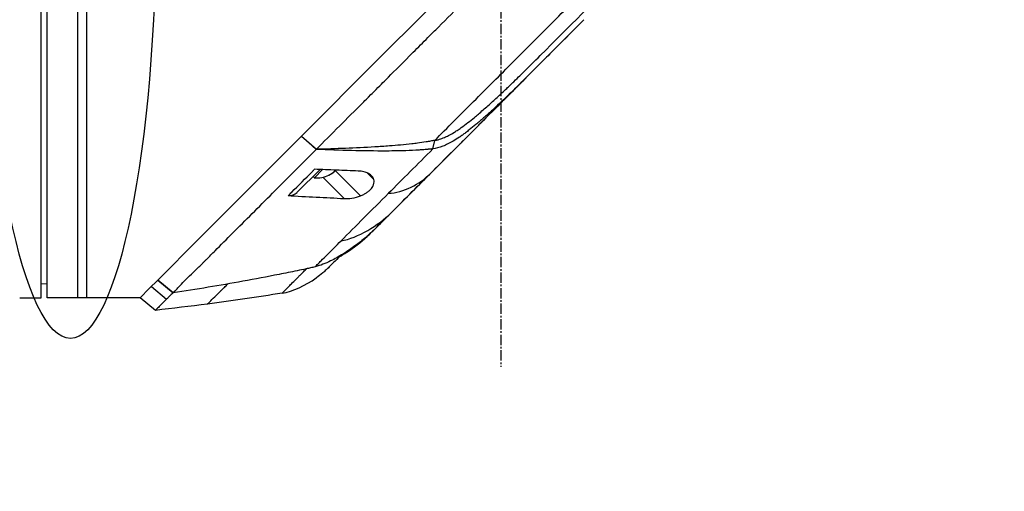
# Model space of a CAD drawing. Header units: millimetres. Extents: x 0 to 4378, y 0 to 2376.
# Tile 142 of 224: x 1614 to 1775, y 1179 to 1256. Entities that reach past the tile are written whole.
import ezdxf

# ---------------------------------------------------------------- set-up
doc = ezdxf.new("R2010")
doc.units = ezdxf.units.MM
doc.header["$LTSCALE"] = 0.2
doc.linetypes.add('CENTER2', pattern=[1.125, 0.75, -0.125, 0.125, -0.125])
doc.layers.add('02_Center Line', color=1, linetype='CENTER2')
doc.layers.add('13_After Rev.Num.', color=6, linetype='Continuous')
doc.styles.add('Rainbow-5.0 Style', font='malgunsl.ttf')
doc.dimstyles.new('Rainbow-5.0 Style', dxfattribs={"dimtxt": 4, "dimasz": 2.5, "dimexe": 1, "dimexo": 1, "dimgap": 1, "dimtad": 1, "dimdsep": 46, "dimtxsty": 'Rainbow-5.0 Style', "dimcen": 0, "dimclrd": 251, "dimclre": 251, "dimclrt": 7, "dimazin": 3, "dimtp": 0.1, "dimtm": 0.1, "dimtfac": 0.61, "dimtmove": 0, "dimatfit": 3, "dimfxl": 1, "dimlwd": -1, "dimlwe": -1, "dimarcsym": 1})

# ---------------------------------------------------------------- blocks, each defined once
blk = doc.blocks.new('*D129')
at = {"color": 251, "linetype": 'ByBlock', "transparency": 16777216}
for p, q in [((1723.88, 1269.38), (1891.38, 1269.38)), ((1887.38, 866.68), (1887.38, 1259.38)), ((1814.42, 856.68), (1891.38, 856.68))]:
    blk.add_line(p, q, dxfattribs=at)
at = {"color": 251, "transparency": 16777216}
for points in [[(1885.72, 1259.38), (1889.05, 1259.38), (1887.38, 1269.38)], [(1885.72, 866.68), (1889.05, 866.68), (1887.38, 856.68)]]:
    blk.add_solid(points, dxfattribs=at)
at = {"layer": 'Defpoints', "color": 0, "transparency": 16777216}
for p in [(1719.88, 1269.38), (1887.38, 1269.38), (1810.42, 856.68)]:
    blk.add_point(p, dxfattribs=at)
at = {"color": 7, "transparency": 16777216, "insert": (1875.09, 1063.03), "char_height": 16, "attachment_point": 5, "rotation": 90, "style": 'Rainbow-5.0 Style'}
blk.add_mtext('412.7', dxfattribs=at)
blk = doc.blocks.new('*D132')
at = {"color": 251, "linetype": 'ByBlock', "transparency": 16777216}
for p, q in [((1638.55, 1756.68), (1943.4, 1756.68)), ((1939.4, 1746.68), (1939.4, 866.68)), ((1814.42, 856.68), (1943.4, 856.68))]:
    blk.add_line(p, q, dxfattribs=at)
at = {"color": 251, "transparency": 16777216}
for points in [[(1937.74, 1746.68), (1941.07, 1746.68), (1939.4, 1756.68)], [(1937.74, 866.68), (1941.07, 866.68), (1939.4, 856.68)]]:
    blk.add_solid(points, dxfattribs=at)
at = {"layer": 'Defpoints', "color": 0, "transparency": 16777216}
for p in [(1634.55, 1756.68), (1810.42, 856.68), (1939.4, 856.68)]:
    blk.add_point(p, dxfattribs=at)
at = {"color": 7, "transparency": 16777216, "insert": (1927.12, 1306.68), "char_height": 16, "attachment_point": 5, "rotation": 90, "style": 'Rainbow-5.0 Style'}
blk.add_mtext('900', dxfattribs=at)
blk = doc.blocks.new('Blk$A37R2-3W24R')
for p, q in [((-114.3, 550.7), (-114.3, 668.7)), ((-113.3, 550.7), (-113.3, 668.7)), ((-108.3, 550.7), (-108.3, 668.7)), ((-106.8, 550.7), (-106.8, 668.7)), ((-61.77, 587.03), (-39.1, 609.7)), ((-25.52, 596.11), (-59.72, 561.9)), ((-32.68, 590.24), (-32.62, 590.3)), ((-69.09, 579.71), (-61.77, 587.03)), ((-88.51, 560.29), (-69.09, 579.71)), ((-69.29, 574.92), (-71.72, 577.08)), ((-71.71, 577.09), (-69.28, 574.94)), ((-69.29, 574.92), (-69.28, 574.94)), ((-68.59, 575.64), (-68.59, 575.64)), ((-50.21, 575.02), (-49.93, 576.39)), ((-72.45, 567.87), (-68.68, 571.63)), ((-69.82, 570.49), (-69.61, 570.28)), ((-69.61, 570.28), (-68.27, 571.62)), ((-68.23, 570.38), (-64.75, 566.9)), ((-66.35, 571.33), (-66.35, 571.32)), ((-66.27, 571.54), (-62.07, 567.34)), ((-60.99, 571.09), (-59.88, 569.98)), ((-60.98, 560.7), (-61.01, 560.72)), ((-59.72, 561.9), (-59.72, 561.9)), ((-95.22, 553.58), (-88.51, 560.29)), ((-89.53, 554.73), (-89.53, 554.73)), ((-67.38, 555.53), (-67.38, 555.53)), ((-114.3, 553), (-113.3, 552.99)), ((-96.61, 552.19), (-95.23, 553.57)), ((-96.27, 552.53), (-93.78, 550.46)), ((-95.22, 553.58), (-95.23, 553.57)), ((-92.72, 551.49), (-95.23, 553.57)), ((-95.22, 553.58), (-92.71, 551.48)), ((-98.1, 550.7), (-96.62, 552.18)), ((-92.72, 551.49), (-92.72, 551.49)), ((-117.3, 550.7), (-114.3, 550.7)), ((-98.1, 550.7), (-113.3, 550.7)), ((-95.61, 548.63), (-98.1, 550.7))]:
    blk.add_line(p, q)
blk.add_arc((-69.24, 574.78), 4.52, 265.2393, 296.1369)
for centre, major_axis, ratio, start_param, end_param in [((-16, 605.61), (62.48, 62.48), 0.000096, 1.878262, 1.948843), ((-20.21, 605), (60.21, 60.19), 0.000118, 2.092388, 2.238245), ((-70.25, 573.77), (3.03, -3.03), 0.123574, 6.24099, 6.367971), ((-69.27, 574.75), (3.19, -3.19), 0.992335, 5.966256, 6.202632), ((-69.2, 574.81), (3.19, -3.19), 0.992335, 5.955485, 6.202632), ((-69.49, 574.53), (3.19, -3.19), 0.123574, 0.080554, 0.248824), ((-74.57, 570), (2.12, -2.13), 0.723628, 5.609776, 6.285676), ((222.52, 844.18), (290.94, 290.97), 0.00001, 3.386634, 3.421382), ((-73.95, 581.13), (10.42, 25.63), 0.82656, 4.179952, 4.245343)]:
    blk.add_ellipse(centre, major_axis=major_axis, ratio=ratio, start_param=start_param, end_param=end_param)
for points, knots in [([(-69.28, 574.94), (-68.12, 576.11), (-66.84, 577.39), (-65.45, 578.78), (-64.33, 579.91), (-63.02, 581.21), (-61.51, 582.72), (-61.33, 582.9), (-60.95, 583.28), (-60.36, 583.87), (-60.11, 584.11), (-59.83, 584.4), (-59.51, 584.71), (-58.69, 585.54), (-58.01, 586.21), (-57.5, 586.72), (-56.43, 587.78), (-55.08, 589.14), (-53.43, 590.79), (-52.63, 591.59), (-51.83, 592.39), (-51.04, 593.18), (-50.46, 593.76), (-49.89, 594.34), (-49.31, 594.91), (-47.94, 596.29), (-46.55, 597.68), (-45.17, 599.06), (-44.67, 599.57), (-44.07, 600.16), (-43.38, 600.85), (-42.57, 601.67), (-41.95, 602.28), (-41.54, 602.7), (-41.28, 602.96), (-41.1, 603.14), (-41, 603.24), (-40.3, 603.93), (-39.61, 604.63), (-38.91, 605.33), (-37.98, 606.27), (-37.28, 606.96), (-36.82, 607.42), (-36.8, 607.44), (-36.78, 607.47), (-36.76, 607.49), (-35.39, 608.86), (-34.02, 610.22), (-32.64, 611.6), (-32.41, 611.83), (-32.19, 612.05), (-31.97, 612.28), (-30.68, 613.56), (-29.51, 614.74), (-28.47, 615.77), (-28.19, 616.05), (-27.73, 616.51), (-27.07, 617.17), (-26.86, 617.38), (-26.63, 617.6), (-26.39, 617.85), (-25.52, 618.71), (-24.83, 619.4), (-24.32, 619.92), (-22.79, 621.44), (-21.42, 622.81), (-20.2, 624.03), (-19.46, 624.76), (-18.67, 625.55), (-17.83, 626.39), (-17.28, 626.94), (-16.71, 627.51), (-16.13, 628.1), (-15.45, 628.77), (-14.78, 629.45), (-14.11, 630.11), (-13.44, 630.78), (-12.78, 631.45), (-12.12, 632.11), (-11.72, 632.51), (-11.33, 632.9), (-10.97, 633.27), (-9.89, 634.34), (-8.97, 635.27), (-8.18, 636.05), (-6.95, 637.29), (-5.66, 638.57), (-4.35, 639.89)], [-1, -1, -1, -1, -0.9375, -0.9375, -0.9375, -0.875, -0.875, -0.875, -0.8528979, -0.8528979, -0.8528979, -0.84375, -0.84375, -0.84375, -0.8125, -0.8125, -0.8125, -0.75, -0.75, -0.75, -0.7138981, -0.7138981, -0.7138981, -0.6875, -0.6875, -0.6875, -0.625, -0.625, -0.625, -0.5982143, -0.5982143, -0.5982143, -0.5763525, -0.5763525, -0.5763525, -0.5625, -0.5625, -0.5625, -0.53125, -0.53125, -0.53125, -0.5, -0.5, -0.5, -0.4990096, -0.4990096, -0.4990096, -0.4375, -0.4375, -0.4375, -0.4283694, -0.4283694, -0.4283694, -0.375, -0.375, -0.375, -0.3512462, -0.3512462, -0.3512462, -0.34375, -0.34375, -0.34375, -0.3125, -0.3125, -0.3125, -0.25, -0.25, -0.25, -0.2121786, -0.2121786, -0.2121786, -0.1875, -0.1875, -0.1875, -0.15625, -0.15625, -0.15625, -0.125, -0.125, -0.125, -0.1091039, -0.1091039, -0.1091039, -0.0625, -0.0625, -0.0625, 0, 0, 0, 0]), ([(-49.93, 576.39), (-47.84, 578.48), (-45.72, 580.6), (-43.57, 582.75), (-41.42, 584.9), (-39.25, 587.07), (-37.06, 589.26), (-34.87, 591.45), (-32.67, 593.65), (-30.46, 595.86), (-29.36, 596.96), (-28.26, 598.06), (-27.15, 599.17), (-26.04, 600.28), (-24.92, 601.4), (-23.84, 602.48), (-22.76, 603.56), (-21.72, 604.6), (-20.67, 605.64), (-18.68, 607.64), (-16.67, 609.65), (-14.7, 611.62), (-13.19, 613.13), (-11.69, 614.63), (-10.2, 616.12), (-8.72, 617.6), (-7.25, 619.07), (-5.8, 620.52)], [0, 0, 0, 0, 0.1448174, 0.1448174, 0.1448174, 0.2896349, 0.2896349, 0.2896349, 0.4344523, 0.4344523, 0.4344523, 0.506861, 0.506861, 0.506861, 0.5792697, 0.5792697, 0.5792697, 0.6516784, 0.6516784, 0.6516784, 0.7896349, 0.7896349, 0.7896349, 0.8948175, 0.8948175, 0.8948175, 1, 1, 1, 1]), ([(-25.52, 596.11), (-27.08, 594.54), (-28.65, 592.97), (-30.61, 591.02), (-31, 590.62), (-32.02, 589.6), (-32.57, 589.05), (-33.45, 588.18), (-33.74, 587.88), (-34.19, 587.43), (-34.33, 587.29), (-34.62, 587), (-34.77, 586.86), (-34.91, 586.71)], [-1.142804, -1.142804, -1.142804, -1.142804, -0.592912, -0.592912, -0.45543, -0.45543, -0.23364, -0.23364, -0.121763, -0.121763, -0.062324, -0.062324, -0.00003, -0.00003, -0.00003, -0.00003]), ([(-49.93, 576.39), (-49.84, 576.41), (-49.74, 576.42), (-49.56, 576.46), (-49.46, 576.49), (-49.3, 576.53), (-49.23, 576.55), (-48.88, 576.66), (-48.6, 576.77), (-48.11, 576.98), (-47.9, 577.07), (-47.4, 577.33), (-47.1, 577.5), (-46.72, 577.73), (-46.63, 577.78), (-46.34, 577.96), (-46.14, 578.1), (-45.82, 578.32), (-45.7, 578.4), (-44.86, 579), (-44.14, 579.57), (-43.21, 580.34), (-43, 580.52), (-42.26, 581.14), (-41.75, 581.59), (-40.72, 582.5), (-40.22, 582.96), (-39.19, 583.9), (-38.67, 584.39), (-37.95, 585.07), (-37.75, 585.27), (-37.37, 585.63), (-37.18, 585.81), (-36.57, 586.39), (-36.24, 586.72), (-35.89, 587.06), (-35.77, 587.18), (-34.73, 588.19), (-33.56, 589.36), (-32.68, 590.24)], [-1.416337, -1.416337, -1.416337, -1.416337, -1.398932, -1.398932, -1.380652, -1.380652, -1.367794, -1.367794, -1.313038, -1.313038, -1.272781, -1.272781, -1.213268, -1.213268, -1.196077, -1.196077, -1.154545, -1.154545, -1.130465, -1.130465, -0.980623, -0.980623, -0.935487, -0.935487, -0.825371, -0.825371, -0.71547, -0.71547, -0.6014, -0.6014, -0.556109, -0.556109, -0.516092, -0.516092, -0.424444, -0.424444, -0.373187, -0.373187, 0, 0, 0, 0]), ([(-50.72, 570.9), (-48.23, 573.4), (-45.64, 575.99), (-42.99, 578.63), (-40.35, 581.28), (-37.64, 583.98), (-34.91, 586.71)], [0, 0, 0, 0, 0.5000002, 0.5000002, 0.5000002, 0.9999991, 0.9999991, 0.9999991, 0.9999991]), ([(-34.91, 586.71), (-36.57, 585.05), (-38.25, 583.41), (-40.2, 581.62), (-40.43, 581.41), (-41.08, 580.82), (-41.51, 580.44), (-42.16, 579.87), (-42.36, 579.69), (-42.78, 579.33), (-42.99, 579.15), (-43.56, 578.68), (-43.91, 578.4), (-44.48, 577.95), (-44.69, 577.79), (-45.06, 577.51), (-45.22, 577.39), (-45.56, 577.15), (-45.73, 577.03), (-46.23, 576.69), (-46.57, 576.47), (-47.48, 575.94), (-48.04, 575.65), (-49.14, 575.24), (-49.77, 575.08), (-50.21, 575.02)], [0, 0, 0, 0, 0.704884, 0.704884, 0.798881, 0.798881, 0.96881, 0.96881, 1.049234, 1.049234, 1.129494, 1.129494, 1.263271, 1.263271, 1.33961, 1.33961, 1.39992, 1.39992, 1.461242, 1.461242, 1.58275, 1.58275, 1.779675, 1.779675, 1.957146, 1.957146, 1.957146, 1.957146]), ([(-92.71, 551.48), (-92.64, 551.55), (-92.57, 551.63), (-92.51, 551.71), (-92.47, 551.74), (-92.44, 551.78), (-92.4, 551.82), (-92.37, 551.86), (-92.33, 551.89), (-92.29, 551.93), (-92.14, 552.09), (-91.99, 552.24), (-91.83, 552.41), (-91.52, 552.73), (-91.19, 553.08), (-90.84, 553.44), (-90.49, 553.8), (-90.11, 554.17), (-89.72, 554.55), (-89.33, 554.93), (-88.92, 555.32), (-88.5, 555.72), (-88.29, 555.93), (-88.07, 556.14), (-87.86, 556.35), (-87.75, 556.45), (-87.64, 556.56), (-87.53, 556.67), (-87.42, 556.78), (-87.31, 556.89), (-87.2, 557), (-86.76, 557.45), (-86.31, 557.9), (-85.85, 558.37), (-84.92, 559.3), (-83.94, 560.28), (-82.93, 561.29), (-80.9, 563.32), (-78.72, 565.5), (-76.43, 567.79), (-75.29, 568.93), (-74.12, 570.1), (-72.93, 571.29), (-71.74, 572.48), (-70.53, 573.7), (-69.29, 574.92)], [0, 0, 0, 0, 0.015625, 0.015625, 0.015625, 0.023438, 0.023438, 0.023438, 0.03125, 0.03125, 0.03125, 0.0625, 0.0625, 0.0625, 0.125, 0.125, 0.125, 0.1875, 0.1875, 0.1875, 0.25, 0.25, 0.25, 0.28125, 0.28125, 0.28125, 0.296875, 0.296875, 0.296875, 0.3125, 0.3125, 0.3125, 0.375, 0.375, 0.375, 0.5, 0.5, 0.5, 0.75, 0.75, 0.75, 0.875, 0.875, 0.875, 1, 1, 1, 1]), ([(-50.21, 575.02), (-50.3, 575.01), (-50.47, 574.99), (-50.53, 574.98), (-50.54, 574.98), (-50.7, 574.96), (-50.82, 574.95), (-50.97, 574.94), (-51.01, 574.93), (-51.13, 574.92), (-51.23, 574.91), (-51.44, 574.9), (-51.56, 574.89), (-51.85, 574.86), (-52.01, 574.85), (-52.27, 574.83), (-52.36, 574.83), (-53.2, 574.77), (-53.93, 574.74), (-55.15, 574.7), (-55.63, 574.68), (-56.67, 574.67), (-57.25, 574.66), (-59.7, 574.65), (-61.68, 574.68), (-65.44, 574.77), (-67.34, 574.84), (-69.29, 574.92)], [-2.292528, -2.292528, -2.292528, -2.292528, -2.286102, -2.286102, -2.268778, -2.268778, -2.21392, -2.21392, -2.200352, -2.200352, -2.166284, -2.166284, -2.122718, -2.122718, -2.066862, -2.066862, -2.035032, -2.035032, -1.780722, -1.780722, -1.611184, -1.611184, -1.416336, -1.416336, -0.709611, -0.709611, -0.000052, -0.000052, -0.000052, -0.000052]), ([(-49.93, 576.39), (-50.16, 576.35), (-50.4, 576.31), (-50.86, 576.23), (-51.08, 576.19), (-51.8, 576.07), (-52.27, 576), (-53.05, 575.9), (-53.35, 575.86), (-54.89, 575.68), (-56.11, 575.57), (-58.13, 575.43), (-58.93, 575.37), (-62.89, 575.13), (-66.13, 575.02), (-69.28, 574.94)], [-2.328232, -2.328232, -2.328232, -2.328232, -2.236921, -2.236921, -2.146631, -2.146631, -1.979175, -1.979175, -1.86867, -1.86867, -1.427637, -1.427637, -1.135586, -1.135586, -0.000019, -0.000019, -0.000019, -0.000019]), ([(-73.88, 567.37), (-73.69, 567.56), (-73.49, 567.76), (-73.3, 567.95), (-72.2, 569.05), (-71.07, 570.18), (-69.93, 571.32), (-69.81, 571.44), (-69.7, 571.55), (-69.58, 571.67)], [0, 0, 0, 0, 0.000971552, 0.000971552, 0.000971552, 0.006478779, 0.006478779, 0.006478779, 0.007034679, 0.007034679, 0.007034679, 0.007034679]), ([(-62.44, 571.39), (-63.64, 571.43), (-64.81, 571.48), (-67.18, 571.57), (-68.4, 571.62), (-69.58, 571.67)], [0.000001, 0.000001, 0.000001, 0.000001, 0.4349359, 0.4349359, 0.8581097, 0.8581097, 0.8581097, 0.8581097]), ([(-59.88, 569.98), (-59.94, 570.19), (-60.05, 570.38), (-60.35, 570.72), (-60.54, 570.87), (-61, 571.11), (-61.25, 571.2), (-61.81, 571.33), (-62.12, 571.38), (-62.44, 571.39)], [-0.4713906, -0.4713906, -0.4713906, -0.4713906, -0.3552717, -0.3552717, -0.2348479, -0.2348479, -0.1171972, -0.1171972, 0, 0, 0, 0]), ([(-57.1, 564.52), (-56.1, 565.52), (-55.06, 566.56), (-53.99, 567.63), (-52.93, 568.7), (-51.83, 569.79), (-50.72, 570.9)], [0, 0, 0, 0, 0.5, 0.5, 0.5, 1, 1, 1, 1]), ([(-62.07, 567.34), (-61.88, 567.41), (-61.7, 567.49), (-61.36, 567.66), (-61.21, 567.75), (-60.91, 567.95), (-60.77, 568.05), (-60.5, 568.29), (-60.38, 568.41), (-60.11, 568.75), (-59.99, 568.95), (-59.87, 569.31), (-59.84, 569.46), (-59.83, 569.73), (-59.85, 569.86), (-59.88, 569.98)], [0.000001, 0.000001, 0.000001, 0.000001, 0.0601566, 0.0601566, 0.1139936, 0.1139936, 0.1696633, 0.1696633, 0.2316702, 0.2316702, 0.3255714, 0.3255714, 0.3976261, 0.3976261, 0.463731, 0.463731, 0.463731, 0.463731]), ([(-73.88, 567.37), (-72.6, 567.3), (-70.8, 567.21), (-67.73, 567.05), (-66.27, 566.98), (-64.75, 566.9)], [0.000001, 0.000001, 0.000001, 0.000001, 0.4628328, 0.4628328, 0.9589294, 0.9589294, 0.9589294, 0.9589294]), ([(-65.24, 559.99), (-64.06, 561.17), (-62.8, 562.43), (-61.5, 563.73), (-60.2, 565.02), (-58.86, 566.37), (-57.48, 567.75)], [-1, -1, -1, -1, -0.5, -0.5, -0.5, 0, 0, 0, 0]), ([(-64.75, 566.9), (-64.35, 566.88), (-63.91, 566.9), (-62.96, 567.05), (-62.49, 567.17), (-62.07, 567.34)], [-0.2620253, -0.2620253, -0.2620253, -0.2620253, -0.1363366, -0.1363366, 0, 0, 0, 0]), ([(-65.56, 557.36), (-65.14, 557.6), (-64.72, 557.86), (-64.31, 558.13), (-63.14, 558.9), (-62.03, 559.76), (-60.98, 560.7)], [-0.5706772, -0.5706772, -0.5706772, -0.5706772, -0.4232454, -0.4232454, -0.4232454, 0, 0, 0, 0]), ([(-61, 560.73), (-61.28, 560.49), (-61.57, 560.25), (-62.15, 559.78), (-62.44, 559.55), (-63.04, 559.1), (-63.35, 558.88), (-63.96, 558.46), (-64.27, 558.25), (-64.58, 558.05)], [-0.4459231, -0.4459231, -0.4459231, -0.4459231, -0.3352187, -0.3352187, -0.2236271, -0.2236271, -0.1112915, -0.1112915, -0.0000001, -0.0000001, -0.0000001, -0.0000001]), ([(-59.73, 561.9), (-59.93, 561.69), (-60.14, 561.5), (-60.57, 561.11), (-60.78, 560.92), (-61, 560.73)], [-0.1726595, -0.1726595, -0.1726595, -0.1726595, -0.0863353, -0.0863353, 0, 0, 0, 0]), ([(-69.49, 555.74), (-69.33, 555.9), (-69.17, 556.06), (-69.01, 556.22), (-68.84, 556.39), (-68.68, 556.55), (-68.51, 556.72), (-68.17, 557.06), (-67.83, 557.4), (-67.47, 557.76), (-66.76, 558.47), (-66.01, 559.22), (-65.24, 559.99)], [-1, -1, -1, -1, -0.875, -0.875, -0.875, -0.75, -0.75, -0.75, -0.5, -0.5, -0.5, 0, 0, 0, 0]), ([(-64.58, 558.05), (-65.36, 557.55), (-66.06, 557.15), (-66.68, 556.84), (-66.77, 556.79), (-66.86, 556.75), (-66.95, 556.7), (-67.37, 556.5), (-67.79, 556.31), (-68.2, 556.15), (-68.59, 556), (-69.03, 555.86), (-69.49, 555.74)], [-1, -1, -1, -1, -0.5653341, -0.5653341, -0.5653341, -0.5, -0.5, -0.5, -0.25, -0.25, -0.25, 0, 0, 0, 0]), ([(-65.33, 557.58), (-65.77, 557.14), (-66.16, 556.76), (-66.98, 555.94), (-67.3, 555.61), (-67.37, 555.55)], [0.8183013, 0.8183013, 0.8183013, 0.8183013, 1.1911256, 1.1911256, 1.7900605, 1.7900605, 1.7900605, 1.7900605]), ([(-69.49, 555.74), (-69.62, 555.71), (-69.74, 555.68), (-69.86, 555.65), (-69.98, 555.62), (-70.1, 555.6), (-70.23, 555.57), (-70.47, 555.51), (-70.71, 555.46), (-70.96, 555.41), (-71.45, 555.3), (-71.94, 555.2), (-72.43, 555.1), (-73.41, 554.9), (-74.39, 554.7), (-75.37, 554.5), (-77.34, 554.11), (-79.31, 553.74), (-81.28, 553.38), (-85.08, 552.7), (-88.89, 552.08), (-92.71, 551.48)], [0, 0, 0, 0, 0.015912, 0.015912, 0.015912, 0.031824, 0.031824, 0.031824, 0.0636481, 0.0636481, 0.0636481, 0.1272961, 0.1272961, 0.1272961, 0.2545922, 0.2545922, 0.2545922, 0.5091845, 0.5091845, 0.5091845, 1, 1, 1, 1]), ([(-66.51, 556.41), (-66.61, 556.31), (-66.7, 556.21), (-66.79, 556.13), (-66.96, 555.96), (-67.1, 555.82), (-67.18, 555.73)], [0, 0, 0, 0, 0.336695, 0.336695, 0.336695, 1, 1, 1, 1]), ([(-74.87, 551.45), (-74.87, 551.45), (-74.86, 551.46), (-74.85, 551.47), (-74.84, 551.48), (-74.82, 551.5), (-74.79, 551.53), (-74.74, 551.58), (-74.66, 551.66), (-74.55, 551.77), (-74.34, 551.98), (-74.03, 552.29), (-73.64, 552.68), (-73.25, 553.07), (-72.77, 553.55), (-72.23, 554.09), (-72.16, 554.16), (-72.09, 554.23), (-72.02, 554.3), (-71.99, 554.33), (-71.95, 554.37), (-71.92, 554.4), (-71.88, 554.44), (-71.85, 554.47), (-71.81, 554.51), (-71.67, 554.65), (-71.52, 554.8), (-71.37, 554.95), (-71.21, 555.11), (-71.06, 555.26), (-70.9, 555.42)], [0, 0, 0, 0, 0.0488509, 0.0488509, 0.0488509, 0.1122608, 0.1122608, 0.1122608, 0.2390807, 0.2390807, 0.2390807, 0.4927204, 0.4927204, 0.4927204, 0.7463601, 0.7463601, 0.7463601, 0.7780651, 0.7780651, 0.7780651, 0.7939176, 0.7939176, 0.7939176, 0.80977, 0.80977, 0.80977, 0.87318, 0.87318, 0.87318, 0.9363273, 0.9363273, 0.9363273, 0.9363273]), ([(-67.4, 555.52), (-67.4, 555.52), (-67.4, 555.52), (-67.4, 555.51), (-67.4, 555.51), (-67.41, 555.51), (-67.41, 555.5), (-67.42, 555.5), (-67.42, 555.49), (-67.43, 555.48), (-67.44, 555.48), (-67.45, 555.46), (-67.46, 555.46), (-67.49, 555.43), (-67.51, 555.41), (-67.58, 555.34), (-67.64, 555.29), (-67.86, 555.08), (-68.04, 554.92), (-68.56, 554.48), (-68.92, 554.2), (-69.28, 553.94)], [0, 0, 0, 0, 0.0037207, 0.0037207, 0.0062095, 0.0062095, 0.0083603, 0.0083603, 0.0107968, 0.0107968, 0.0129836, 0.0129836, 0.0165297, 0.0165297, 0.0242728, 0.0242728, 0.0474725, 0.0474725, 0.1170629, 0.1170629, 0.2528079, 0.2528079, 0.2528079, 0.2528079]), ([(-87.08, 549.67), (-87.08, 549.67), (-87.08, 549.67), (-87.06, 549.69), (-87.04, 549.71), (-86.98, 549.77), (-86.92, 549.83), (-86.68, 550.07), (-86.44, 550.3), (-85.83, 550.9), (-85.46, 551.27), (-84.97, 551.75), (-84.92, 551.81), (-84.84, 551.89), (-84.81, 551.92), (-84.75, 551.98), (-84.72, 552.01), (-84.57, 552.15), (-84.45, 552.27), (-84.15, 552.57), (-83.96, 552.75), (-83.77, 552.94)], [0.5009551, 0.5009551, 0.5009551, 0.5009551, 0.53125, 0.53125, 0.5624999, 0.5624999, 0.6249999, 0.6249999, 0.7499999, 0.7499999, 0.8749999, 0.8749999, 0.8906249, 0.8906249, 0.8984374, 0.8984374, 0.9062499, 0.9062499, 0.9374999, 0.9374999, 0.9830788, 0.9830788, 0.9830788, 0.9830788]), ([(-92.72, 551.49), (-92.92, 551.31), (-93.1, 551.13), (-93.28, 550.96), (-93.36, 550.87), (-93.45, 550.79), (-93.53, 550.71), (-93.57, 550.66), (-93.61, 550.62), (-93.65, 550.58), (-93.67, 550.56), (-93.7, 550.54), (-93.72, 550.52), (-93.74, 550.5), (-93.76, 550.48), (-93.78, 550.46)], [-1, -1, -1, -1, -0.5, -0.5, -0.5, -0.25, -0.25, -0.25, -0.125, -0.125, -0.125, -0.0625, -0.0625, -0.0625, 0, 0, 0, 0]), ([(-92.71, 551.48), (-92.71, 551.48), (-92.71, 551.48), (-92.72, 551.49), (-92.72, 551.49), (-92.72, 551.49)], [0.0000000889, 0.0000000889, 0.0000000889, 0.0000000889, 0.0002019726, 0.0002019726, 0.0002833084, 0.0002833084, 0.0002833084, 0.0002833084]), ([(-117.8, 550.7), (-117.8, 550.7), (-117.79, 550.7), (-117.77, 550.7), (-117.75, 550.7), (-117.73, 550.7), (-117.69, 550.7), (-117.66, 550.7), (-117.61, 550.7), (-117.57, 550.7), (-117.52, 550.7), (-117.46, 550.7), (-117.41, 550.7), (-117.37, 550.7), (-117.34, 550.7), (-117.3, 550.7)], [0.5001155, 0.5001155, 0.5001155, 0.5001155, 0.6074676, 0.6074676, 0.6074676, 0.7149351, 0.7149351, 0.7149351, 0.8224051, 0.8224051, 0.8224051, 0.9298767, 0.9298767, 0.9298767, 1, 1, 1, 1]), ([(-93.78, 550.46), (-93.86, 550.38), (-93.94, 550.3), (-94.02, 550.22), (-94.09, 550.14), (-94.17, 550.07), (-94.24, 550), (-94.38, 549.85), (-94.52, 549.72), (-94.64, 549.59), (-94.89, 549.35), (-95.09, 549.15), (-95.24, 549), (-95.39, 548.84), (-95.5, 548.74), (-95.56, 548.68), (-95.59, 548.65), (-95.6, 548.64), (-95.61, 548.63), (-95.61, 548.63), (-95.61, 548.63), (-95.61, 548.63)], [-1, -1, -1, -1, -0.9375, -0.9375, -0.9375, -0.875, -0.875, -0.875, -0.75, -0.75, -0.75, -0.5, -0.5, -0.5, -0.25, -0.25, -0.25, -0.125, -0.125, -0.125, -0.1093435, -0.1093435, -0.1093435, -0.1093435])]:
    blk.add_open_spline(points, degree=3, knots=knots)
for points in [[(-19.1, 603.82), (-23.58, 599.33), (-28.14, 594.78), (-32.62, 590.3)], [(-36.46, 585.14), (-35.64, 585.96), (-35.05, 586.57), (-34.92, 586.71)], [(-36.46, 585.14), (-38.58, 583.04), (-40.66, 580.97), (-42.74, 578.89)], [(-45.26, 576.37), (-45.41, 576.21), (-45.56, 576.06), (-45.71, 575.91)], [(-45.71, 575.91), (-45.71, 575.91), (-45.7, 575.92), (-45.7, 575.92)], [(-57.48, 567.75), (-55.08, 567.8), (-52.3, 569.32), (-50.72, 570.9)], [(-65.24, 559.99), (-62.51, 560.43), (-59.07, 562.55), (-57.1, 564.52)], [(-67.18, 555.73), (-67.29, 555.62), (-67.37, 555.55), (-67.38, 555.53)], [(-67.38, 555.53), (-67.38, 555.53), (-67.38, 555.54), (-67.37, 555.55)], [(-66.44, 556.48), (-66.46, 556.45), (-66.48, 556.43), (-66.51, 556.41)], [(-69.32, 553.92), (-69.31, 553.92), (-69.3, 553.93), (-69.28, 553.94)], [(-67.4, 555.52), (-67.39, 555.52), (-67.39, 555.53), (-67.38, 555.53)], [(-74.87, 551.45), (-73.1, 551.69), (-71.03, 552.7), (-69.32, 553.92)], [(-74.87, 551.45), (-78.92, 550.77), (-83, 550.19), (-87.08, 549.67)], [(-98.1, 550.7), (-98.1, 550.7), (-98.1, 550.7), (-98.1, 550.7)], [(-87.08, 549.67), (-89.92, 549.3), (-92.76, 548.96), (-95.61, 548.63)]]:
    blk.add_open_spline(points, degree=3)
at = {"layer": '02_Center Line', "ltscale": 11.288275}
blk.add_line((-39.1, 1039.93), (-39.1, 539.43), dxfattribs=at)
blk = doc.blocks.new('Blk$L1P0-3O23B')
for q in [(63.35, -1.67), (70.72, 5.7)]:
    blk.add_line((63.35, 5.7), q)
blk.add_ellipse((0, 0), major_axis=(69.35, 0), ratio=0.201954)

msp = doc.modelspace()

# ---------------------------------------------------------------- block references
msp.add_blockref('Blk$A37R2-3W24R', (1731.806, 659.684))
at = {"layer": '13_After Rev.Num.', "rotation": 90}
msp.add_blockref('Blk$L1P0-3O23B', (1622.314, 1273.084), dxfattribs=at)

# ---------------------------------------------------------------- dimensions: what is measured, and where the dimension line sits
for base, p1, p2, picture, middle in [((1939.402, 856.684), (1634.547, 1756.684), (1810.421, 856.684), '*D132', (1927.125, 1306.684)), ((1887.384, 1269.384), (1810.421, 856.684), (1719.884, 1269.384), '*D129', (1875.091, 1063.034))]:
    dim = msp.add_linear_dim(base=base, p1=p1, p2=p2, angle=90, dimstyle='Rainbow-5.0 Style', override={"dimscale": 4, "dimtol": 0, "dimlim": 0, "dimtp": 0.1, "dimtm": 0.1, "dimtfac": 0.61, "dimtdec": 2, "dimtolj": 0, "dimtzin": 8})
    dim.commit()
    dim.dimension.update_dxf_attribs({"geometry": picture, "text_midpoint": middle})

doc.saveas('drawing.dxf')
